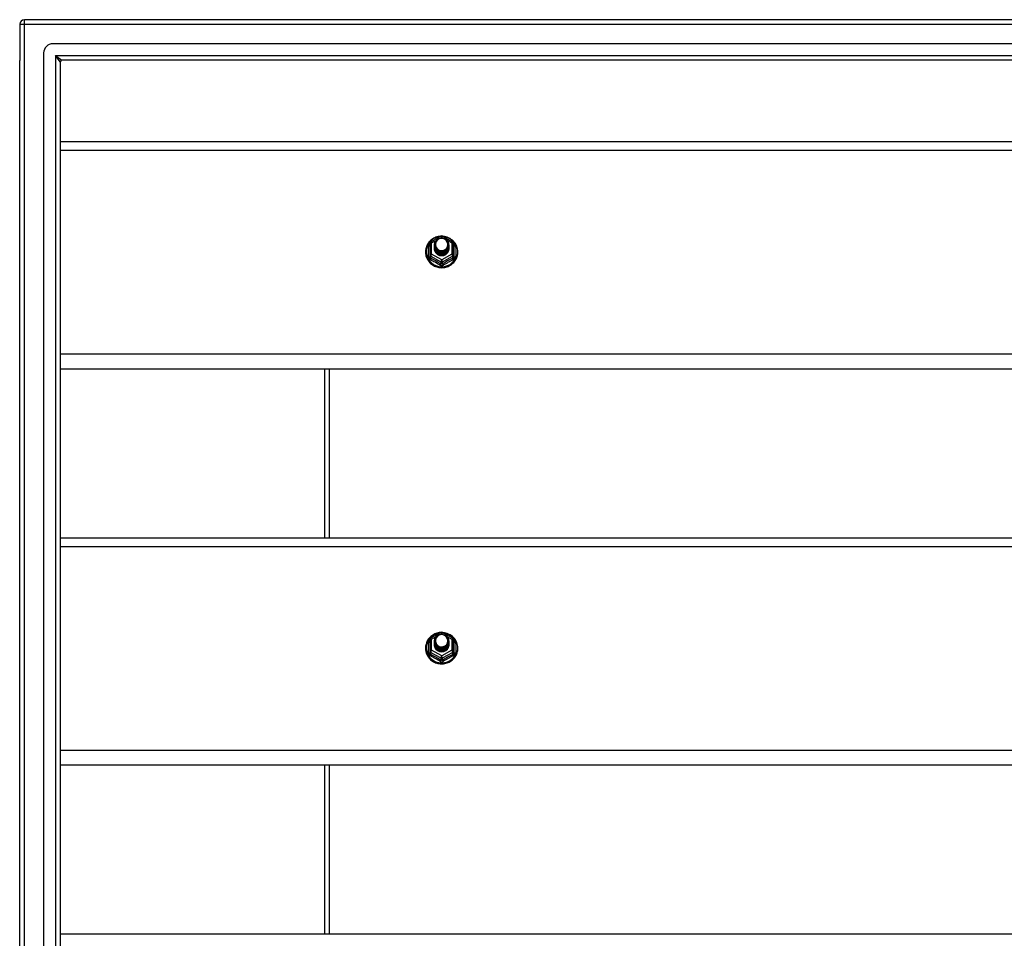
# Model space of a CAD drawing. Header units: inches. Extents: x 56.1 to 140.1, y 31.2 to 70.5.
# Tile 19 of 25: x 98.1 to 119.1, y 49.8 to 69.4. Entities that reach past the tile are written whole.
import ezdxf

# ---------------------------------------------------------------- set-up
doc = ezdxf.new("R2010")
doc.units = ezdxf.units.IN
doc.header["$MEASUREMENT"] = 0
doc.layers.add('Visible Edges(ANSI)', color=7, linetype='Continuous', lineweight=25)
doc.layers.add('Visible Tangent Edges(ANSI)', color=7, linetype='Continuous', lineweight=25)

msp = doc.modelspace()

# ---------------------------------------------------------------- linework, layer by layer
at = {"layer": 'Visible Edges(ANSI)'}
for p, q in [((139.964, 69.368), (98.162, 69.368)), ((98.063, 69.269), (98.063, 68.494)), ((139.354, 68.856), (98.771, 68.856)), ((98.063, 33.242), (98.063, 68.494)), ((98.575, 33.077), (98.575, 68.659)), ((98.929, 68.471), (98.929, 33.265)), ((139.166, 68.502), (98.96, 68.502)), ((98.929, 66.769), (138.563, 66.769)), ((106.829, 64.632), (107.044, 64.751)), ((107.082, 64.751), (107.297, 64.632)), ((106.809, 64.597), (106.809, 64.358)), ((106.909, 64.566), (106.909, 64.567)), ((106.909, 64.554), (106.909, 64.554)), ((106.909, 64.541), (106.909, 64.542)), ((106.909, 64.529), (106.909, 64.529)), ((106.909, 64.516), (106.909, 64.517)), ((106.909, 64.504), (106.909, 64.504)), ((106.909, 64.491), (106.909, 64.491)), ((107.216, 64.56), (107.216, 64.56)), ((107.216, 64.547), (107.216, 64.548)), ((107.216, 64.535), (107.216, 64.535)), ((107.216, 64.522), (107.216, 64.523)), ((107.216, 64.51), (107.216, 64.51)), ((107.216, 64.497), (107.216, 64.498)), ((107.317, 64.358), (107.317, 64.597)), ((106.809, 64.358), (106.809, 64.313)), ((107.045, 64.345), (107.043, 64.336)), ((107.317, 64.313), (107.317, 64.358)), ((138.563, 61.918), (98.929, 61.918)), ((104.563, 61.918), (104.563, 58.319)), ((98.929, 58.319), (138.563, 58.319)), ((106.829, 56.182), (107.044, 56.301)), ((107.082, 56.301), (107.297, 56.182)), ((106.809, 56.147), (106.809, 55.908)), ((106.909, 56.116), (106.909, 56.117)), ((106.909, 56.104), (106.909, 56.104)), ((106.909, 56.091), (106.909, 56.092)), ((106.909, 56.079), (106.909, 56.079)), ((107.216, 56.11), (107.216, 56.11)), ((107.216, 56.097), (107.216, 56.098)), ((107.216, 56.085), (107.216, 56.085)), ((107.216, 56.072), (107.216, 56.073)), ((107.317, 55.908), (107.317, 56.147)), ((106.809, 55.908), (106.809, 55.863)), ((106.909, 56.066), (106.909, 56.067)), ((106.909, 56.054), (106.909, 56.054)), ((106.909, 56.041), (106.909, 56.041)), ((107.045, 55.895), (107.043, 55.886)), ((107.216, 56.06), (107.216, 56.06)), ((107.216, 56.047), (107.216, 56.048)), ((107.317, 55.863), (107.317, 55.908)), ((138.563, 53.468), (98.929, 53.468)), ((104.563, 53.468), (104.563, 49.869)), ((98.929, 49.869), (138.563, 49.869))]:
    msp.add_line(p, q, dxfattribs=at)
at = {"layer": 'Visible Edges(ANSI)', "flags": 128}
for points in [[(107.037, 64.748), (107.012, 64.745), (106.988, 64.741), (106.963, 64.734), (106.94, 64.727), (106.917, 64.717), (106.895, 64.706), (106.873, 64.694), (106.853, 64.68), (106.834, 64.664), (106.816, 64.647), (106.799, 64.629), (106.783, 64.61), (106.769, 64.59), (106.757, 64.569), (106.746, 64.547), (106.737, 64.525), (106.73, 64.501), (106.724, 64.478), (106.72, 64.454), (106.718, 64.43), (106.718, 64.405), (106.719, 64.381), (106.723, 64.357), (106.728, 64.333), (106.735, 64.31), (106.743, 64.287), (106.754, 64.265), (106.766, 64.244), (106.779, 64.223), (106.794, 64.204), (106.811, 64.185), (106.828, 64.168), (106.847, 64.153), (106.867, 64.138), (106.889, 64.125), (106.911, 64.114), (106.933, 64.104), (106.957, 64.096), (106.981, 64.089), (107.005, 64.084), (107.03, 64.081), (107.055, 64.079), (107.08, 64.08), (107.105, 64.082), (107.129, 64.086), (107.154, 64.091), (107.177, 64.098), (107.201, 64.107), (107.223, 64.118), (107.245, 64.13), (107.265, 64.143), (107.285, 64.158), (107.304, 64.174), (107.321, 64.192), (107.337, 64.211), (107.351, 64.23), (107.364, 64.251), (107.376, 64.273), (107.385, 64.295), (107.393, 64.318), (107.4, 64.342), (107.404, 64.366), (107.407, 64.39), (107.408, 64.414)], [(106.93, 64.493), (106.914, 64.532), (106.909, 64.573), (106.917, 64.614), (106.937, 64.651), (106.967, 64.681), (107.005, 64.702), (107.047, 64.711), (107.091, 64.709), (107.132, 64.695), (107.168, 64.67), (107.195, 64.636), (107.212, 64.597), (107.216, 64.554), (107.208, 64.512), (107.188, 64.474), (107.158, 64.442), (107.121, 64.421), (107.078, 64.41), (107.035, 64.411), (106.993, 64.424), (106.958, 64.448), (106.93, 64.48), (106.914, 64.519), (106.909, 64.56)], [(106.949, 64.468), (106.972, 64.449), (106.998, 64.435), (107.026, 64.426), (107.056, 64.423), (107.086, 64.426), (107.115, 64.434), (107.142, 64.448), (107.165, 64.467), (107.184, 64.489), (107.197, 64.516), (107.205, 64.544), (107.207, 64.573), (107.202, 64.602), (107.192, 64.629), (107.175, 64.654), (107.154, 64.675), (107.129, 64.691), (107.101, 64.701), (107.071, 64.705), (107.041, 64.703), (107.012, 64.695), (106.986, 64.681), (106.964, 64.661), (106.947, 64.638)], [(107.408, 64.414), (107.406, 64.445), (107.402, 64.476), (107.394, 64.507), (107.384, 64.536), (107.371, 64.565), (107.355, 64.592), (107.336, 64.618), (107.316, 64.642), (107.293, 64.664), (107.268, 64.683), (107.241, 64.701), (107.212, 64.716), (107.183, 64.728), (107.152, 64.737), (107.121, 64.744), (107.089, 64.748)], [(106.909, 64.566), (106.909, 64.562), (106.91, 64.557), (106.91, 64.553), (106.91, 64.548), (106.911, 64.544), (106.912, 64.54), (106.913, 64.535), (106.914, 64.531), (106.915, 64.526), (106.916, 64.522), (106.918, 64.518), (106.919, 64.514), (106.921, 64.51), (106.923, 64.506), (106.925, 64.501), (106.927, 64.497), (106.93, 64.494), (106.932, 64.49), (106.934, 64.486), (106.937, 64.482), (106.94, 64.479), (106.943, 64.475), (106.946, 64.472), (106.949, 64.468)], [(106.909, 64.554), (106.911, 64.535), (106.914, 64.516), (106.921, 64.498), (106.93, 64.481), (106.941, 64.465), (106.954, 64.45), (106.969, 64.438), (106.986, 64.427), (107.004, 64.419), (107.023, 64.413), (107.043, 64.409), (107.063, 64.408), (107.083, 64.41), (107.103, 64.414), (107.122, 64.42), (107.14, 64.429), (107.156, 64.44), (107.171, 64.453), (107.185, 64.468), (107.196, 64.485), (107.205, 64.502), (107.211, 64.521), (107.215, 64.54), (107.216, 64.56)], [(107.216, 64.554), (107.216, 64.534), (107.212, 64.514), (107.206, 64.494), (107.198, 64.476), (107.187, 64.459), (107.174, 64.443), (107.158, 64.43), (107.141, 64.418), (107.123, 64.409), (107.103, 64.402), (107.083, 64.398), (107.063, 64.396), (107.042, 64.397), (107.022, 64.401), (107.003, 64.407), (106.984, 64.416), (106.967, 64.427), (106.952, 64.44), (106.939, 64.455), (106.928, 64.472), (106.919, 64.49), (106.913, 64.509), (106.91, 64.528), (106.909, 64.548)], [(106.909, 64.541), (106.911, 64.522), (106.914, 64.503), (106.921, 64.485), (106.93, 64.468), (106.941, 64.452), (106.954, 64.438), (106.969, 64.425), (106.986, 64.415), (107.004, 64.406), (107.023, 64.4), (107.043, 64.397), (107.063, 64.396), (107.083, 64.397), (107.103, 64.401), (107.122, 64.408), (107.14, 64.417), (107.156, 64.428), (107.171, 64.441), (107.185, 64.456), (107.196, 64.472), (107.205, 64.49), (107.211, 64.509), (107.215, 64.528), (107.216, 64.547)], [(107.216, 64.541), (107.216, 64.521), (107.212, 64.501), (107.206, 64.482), (107.198, 64.464), (107.187, 64.446), (107.174, 64.431), (107.158, 64.417), (107.141, 64.406), (107.123, 64.396), (107.103, 64.39), (107.083, 64.385), (107.063, 64.384), (107.042, 64.385), (107.022, 64.389), (107.003, 64.395), (106.984, 64.404), (106.967, 64.415), (106.952, 64.428), (106.939, 64.443), (106.928, 64.459), (106.919, 64.477), (106.913, 64.496), (106.91, 64.515), (106.909, 64.535)], [(106.909, 64.529), (106.911, 64.51), (106.914, 64.491), (106.921, 64.473), (106.93, 64.455), (106.941, 64.44), (106.954, 64.425), (106.969, 64.413), (106.986, 64.402), (107.004, 64.394), (107.023, 64.388), (107.043, 64.384), (107.063, 64.383), (107.083, 64.385), (107.103, 64.389), (107.122, 64.395), (107.14, 64.404), (107.156, 64.415), (107.171, 64.428), (107.185, 64.443), (107.196, 64.46), (107.205, 64.477), (107.211, 64.496), (107.215, 64.515), (107.216, 64.535)], [(107.216, 64.529), (107.216, 64.509), (107.212, 64.489), (107.206, 64.469), (107.198, 64.451), (107.187, 64.434), (107.174, 64.418), (107.158, 64.405), (107.141, 64.393), (107.123, 64.384), (107.103, 64.377), (107.083, 64.373), (107.063, 64.371), (107.042, 64.372), (107.022, 64.376), (107.003, 64.382), (106.984, 64.391), (106.967, 64.402), (106.952, 64.415), (106.939, 64.43), (106.928, 64.447), (106.919, 64.465), (106.913, 64.484), (106.91, 64.503), (106.909, 64.523)], [(106.909, 64.516), (106.911, 64.497), (106.914, 64.478), (106.921, 64.46), (106.93, 64.443), (106.941, 64.427), (106.954, 64.413), (106.969, 64.4), (106.986, 64.39), (107.004, 64.381), (107.023, 64.375), (107.043, 64.372), (107.063, 64.371), (107.083, 64.372), (107.103, 64.376), (107.122, 64.383), (107.14, 64.392), (107.156, 64.403), (107.171, 64.416), (107.185, 64.431), (107.196, 64.447), (107.205, 64.465), (107.211, 64.483), (107.215, 64.503), (107.216, 64.522)], [(107.216, 64.516), (107.216, 64.496), (107.212, 64.476), (107.206, 64.457), (107.198, 64.438), (107.187, 64.421), (107.174, 64.406), (107.158, 64.392), (107.141, 64.381), (107.123, 64.371), (107.103, 64.364), (107.083, 64.36), (107.063, 64.359), (107.042, 64.36), (107.022, 64.363), (107.003, 64.37), (106.984, 64.379), (106.967, 64.39), (106.952, 64.403), (106.939, 64.418), (106.928, 64.434), (106.919, 64.452), (106.913, 64.471), (106.91, 64.49), (106.909, 64.51)], [(106.909, 64.504), (106.911, 64.484), (106.914, 64.466), (106.921, 64.448), (106.93, 64.43), (106.941, 64.415), (106.954, 64.4), (106.969, 64.388), (106.986, 64.377), (107.004, 64.369), (107.023, 64.363), (107.043, 64.359), (107.063, 64.358), (107.083, 64.36), (107.103, 64.364), (107.122, 64.37), (107.14, 64.379), (107.156, 64.39), (107.171, 64.403), (107.185, 64.418), (107.196, 64.435), (107.205, 64.452), (107.211, 64.471), (107.215, 64.49), (107.216, 64.51)], [(107.216, 64.504), (107.216, 64.484), (107.212, 64.464), (107.206, 64.444), (107.198, 64.426), (107.187, 64.409), (107.174, 64.393), (107.158, 64.38), (107.141, 64.368), (107.123, 64.359), (107.103, 64.352), (107.083, 64.348), (107.063, 64.346), (107.042, 64.347), (107.022, 64.351), (107.003, 64.357), (106.984, 64.366), (106.967, 64.377), (106.952, 64.39), (106.939, 64.405), (106.928, 64.422), (106.919, 64.44), (106.913, 64.458), (106.91, 64.478), (106.909, 64.498)], [(106.909, 64.491), (106.911, 64.472), (106.914, 64.453), (106.921, 64.435), (106.93, 64.418), (106.941, 64.402), (106.954, 64.388), (106.969, 64.375), (106.986, 64.365), (107.004, 64.356), (107.023, 64.35), (107.043, 64.347), (107.063, 64.346), (107.083, 64.347), (107.103, 64.351), (107.122, 64.358), (107.14, 64.367), (107.156, 64.378), (107.171, 64.391), (107.185, 64.406), (107.196, 64.422), (107.205, 64.44), (107.211, 64.458), (107.215, 64.478), (107.216, 64.497)], [(106.947, 64.507), (106.947, 64.507), (106.946, 64.506), (106.945, 64.506), (106.944, 64.505), (106.944, 64.504), (106.943, 64.504), (106.942, 64.503), (106.942, 64.503), (106.941, 64.502), (106.94, 64.501), (106.939, 64.501), (106.939, 64.5), (106.938, 64.5), (106.937, 64.499), (106.937, 64.498), (106.936, 64.498), (106.935, 64.497), (106.934, 64.497), (106.934, 64.496), (106.933, 64.495), (106.932, 64.495), (106.932, 64.494), (106.931, 64.494), (106.93, 64.493)], [(106.947, 64.638), (106.946, 64.635), (106.944, 64.633), (106.943, 64.63), (106.942, 64.627), (106.941, 64.625), (106.94, 64.622), (106.939, 64.619), (106.938, 64.617), (106.938, 64.614), (106.937, 64.611), (106.936, 64.609), (106.936, 64.606), (106.935, 64.603), (106.934, 64.6), (106.934, 64.598), (106.934, 64.595), (106.933, 64.592), (106.933, 64.589), (106.933, 64.586), (106.933, 64.584), (106.933, 64.581), (106.933, 64.578), (106.933, 64.575), (106.933, 64.572)], [(106.933, 64.572), (106.933, 64.57), (106.933, 64.567), (106.933, 64.564), (106.933, 64.561), (106.933, 64.558), (106.933, 64.556), (106.933, 64.553), (106.934, 64.55), (106.934, 64.547), (106.935, 64.545), (106.935, 64.542), (106.936, 64.539), (106.936, 64.536), (106.937, 64.534), (106.938, 64.531), (106.939, 64.528), (106.939, 64.525), (106.94, 64.523), (106.941, 64.52), (106.942, 64.518), (106.944, 64.515), (106.945, 64.512), (106.946, 64.51), (106.947, 64.507)], [(107.043, 64.336), (107.035, 64.338), (107.027, 64.339), (107.019, 64.341), (107.011, 64.344), (107.004, 64.347), (106.996, 64.35), (106.989, 64.354), (106.982, 64.358), (106.975, 64.362), (106.969, 64.367), (106.962, 64.372), (106.956, 64.378), (106.951, 64.383), (106.945, 64.389), (106.94, 64.396), (106.936, 64.402), (106.931, 64.409), (106.927, 64.416), (106.924, 64.423), (106.921, 64.43), (106.918, 64.438), (106.916, 64.445), (106.914, 64.453), (106.913, 64.461)], [(107.037, 56.298), (107.012, 56.295), (106.988, 56.291), (106.963, 56.284), (106.94, 56.277), (106.917, 56.267), (106.895, 56.256), (106.873, 56.244), (106.853, 56.23), (106.834, 56.214), (106.816, 56.197), (106.799, 56.179), (106.783, 56.16), (106.769, 56.14), (106.757, 56.119), (106.746, 56.097), (106.737, 56.075), (106.73, 56.051), (106.724, 56.028), (106.72, 56.004), (106.718, 55.98), (106.718, 55.955), (106.719, 55.931), (106.723, 55.907), (106.728, 55.883), (106.735, 55.86), (106.743, 55.837), (106.754, 55.815), (106.766, 55.794), (106.779, 55.773), (106.794, 55.754), (106.811, 55.735), (106.828, 55.718), (106.847, 55.703), (106.867, 55.688), (106.889, 55.675), (106.911, 55.664), (106.933, 55.654), (106.957, 55.646), (106.981, 55.639), (107.005, 55.634), (107.03, 55.631), (107.055, 55.629), (107.08, 55.63), (107.105, 55.632), (107.129, 55.636), (107.154, 55.641), (107.177, 55.648), (107.201, 55.657), (107.223, 55.668), (107.245, 55.68), (107.265, 55.693), (107.285, 55.708), (107.304, 55.724), (107.321, 55.742), (107.337, 55.761), (107.351, 55.78), (107.364, 55.801), (107.376, 55.823), (107.385, 55.845), (107.393, 55.868), (107.4, 55.892), (107.404, 55.916), (107.407, 55.94), (107.408, 55.964)], [(107.408, 55.964), (107.406, 55.995), (107.402, 56.026), (107.394, 56.057), (107.384, 56.086), (107.371, 56.115), (107.355, 56.142), (107.336, 56.168), (107.316, 56.192), (107.293, 56.214), (107.268, 56.233), (107.241, 56.251), (107.212, 56.266), (107.183, 56.278), (107.152, 56.287), (107.121, 56.294), (107.089, 56.298)], [(106.93, 56.043), (106.914, 56.082), (106.909, 56.123), (106.917, 56.164), (106.937, 56.201), (106.967, 56.231), (107.005, 56.252), (107.047, 56.261), (107.091, 56.259), (107.132, 56.245), (107.168, 56.22), (107.195, 56.186), (107.212, 56.147), (107.216, 56.104), (107.208, 56.062), (107.188, 56.024), (107.158, 55.992), (107.121, 55.971), (107.078, 55.96), (107.035, 55.961), (106.993, 55.974), (106.958, 55.998), (106.93, 56.03), (106.914, 56.069), (106.909, 56.11)], [(106.909, 56.116), (106.909, 56.112), (106.91, 56.107), (106.91, 56.103), (106.91, 56.098), (106.911, 56.094), (106.912, 56.09), (106.913, 56.085), (106.914, 56.081), (106.915, 56.076), (106.916, 56.072), (106.918, 56.068), (106.919, 56.064), (106.921, 56.06), (106.923, 56.056), (106.925, 56.051), (106.927, 56.047), (106.93, 56.044), (106.932, 56.04), (106.934, 56.036), (106.937, 56.032), (106.94, 56.029), (106.943, 56.025), (106.946, 56.022), (106.949, 56.018)], [(106.909, 56.104), (106.911, 56.085), (106.914, 56.066), (106.921, 56.048), (106.93, 56.031), (106.941, 56.015), (106.954, 56), (106.969, 55.988), (106.986, 55.977), (107.004, 55.969), (107.023, 55.963), (107.043, 55.959), (107.063, 55.958), (107.083, 55.96), (107.103, 55.964), (107.122, 55.97), (107.14, 55.979), (107.156, 55.99), (107.171, 56.003), (107.185, 56.018), (107.196, 56.035), (107.205, 56.052), (107.211, 56.071), (107.215, 56.09), (107.216, 56.11)], [(107.216, 56.104), (107.216, 56.084), (107.212, 56.064), (107.206, 56.044), (107.198, 56.026), (107.187, 56.009), (107.174, 55.993), (107.158, 55.98), (107.141, 55.968), (107.123, 55.959), (107.103, 55.952), (107.083, 55.948), (107.063, 55.946), (107.042, 55.947), (107.022, 55.951), (107.003, 55.957), (106.984, 55.966), (106.967, 55.977), (106.952, 55.99), (106.939, 56.005), (106.928, 56.022), (106.919, 56.04), (106.913, 56.059), (106.91, 56.078), (106.909, 56.098)], [(106.909, 56.091), (106.911, 56.072), (106.914, 56.053), (106.921, 56.035), (106.93, 56.018), (106.941, 56.002), (106.954, 55.988), (106.969, 55.975), (106.986, 55.965), (107.004, 55.956), (107.023, 55.95), (107.043, 55.947), (107.063, 55.946), (107.083, 55.947), (107.103, 55.951), (107.122, 55.958), (107.14, 55.967), (107.156, 55.978), (107.171, 55.991), (107.185, 56.006), (107.196, 56.022), (107.205, 56.04), (107.211, 56.059), (107.215, 56.078), (107.216, 56.097)], [(107.216, 56.091), (107.216, 56.071), (107.212, 56.051), (107.206, 56.032), (107.198, 56.014), (107.187, 55.996), (107.174, 55.981), (107.158, 55.967), (107.141, 55.956), (107.123, 55.946), (107.103, 55.94), (107.083, 55.935), (107.063, 55.934), (107.042, 55.935), (107.022, 55.939), (107.003, 55.945), (106.984, 55.954), (106.967, 55.965), (106.952, 55.978), (106.939, 55.993), (106.928, 56.009), (106.919, 56.027), (106.913, 56.046), (106.91, 56.065), (106.909, 56.085)], [(106.909, 56.079), (106.911, 56.06), (106.914, 56.041), (106.921, 56.023), (106.93, 56.005), (106.941, 55.99), (106.954, 55.975), (106.969, 55.963), (106.986, 55.952), (107.004, 55.944), (107.023, 55.938), (107.043, 55.934), (107.063, 55.933), (107.083, 55.935), (107.103, 55.939), (107.122, 55.945), (107.14, 55.954), (107.156, 55.965), (107.171, 55.978), (107.185, 55.993), (107.196, 56.01), (107.205, 56.027), (107.211, 56.046), (107.215, 56.065), (107.216, 56.085)], [(107.216, 56.079), (107.216, 56.059), (107.212, 56.039), (107.206, 56.019), (107.198, 56.001), (107.187, 55.984), (107.174, 55.968), (107.158, 55.955), (107.141, 55.943), (107.123, 55.934), (107.103, 55.927), (107.083, 55.923), (107.063, 55.921), (107.042, 55.922), (107.022, 55.926), (107.003, 55.932), (106.984, 55.941), (106.967, 55.952), (106.952, 55.965), (106.939, 55.98), (106.928, 55.997), (106.919, 56.015), (106.913, 56.034), (106.91, 56.053), (106.909, 56.073)], [(106.909, 56.066), (106.911, 56.047), (106.914, 56.028), (106.921, 56.01), (106.93, 55.993), (106.941, 55.977), (106.954, 55.963), (106.969, 55.95), (106.986, 55.94), (107.004, 55.931), (107.023, 55.925), (107.043, 55.922), (107.063, 55.921), (107.083, 55.922), (107.103, 55.926), (107.122, 55.933), (107.14, 55.942), (107.156, 55.953), (107.171, 55.966), (107.185, 55.981), (107.196, 55.997), (107.205, 56.015), (107.211, 56.033), (107.215, 56.053), (107.216, 56.072)], [(106.947, 56.188), (106.946, 56.185), (106.944, 56.183), (106.943, 56.18), (106.942, 56.177), (106.941, 56.175), (106.94, 56.172), (106.939, 56.169), (106.938, 56.167), (106.938, 56.164), (106.937, 56.161), (106.936, 56.159), (106.936, 56.156), (106.935, 56.153), (106.934, 56.15), (106.934, 56.148), (106.934, 56.145), (106.933, 56.142), (106.933, 56.139), (106.933, 56.136), (106.933, 56.134), (106.933, 56.131), (106.933, 56.128), (106.933, 56.125), (106.933, 56.122)], [(106.933, 56.122), (106.933, 56.12), (106.933, 56.117), (106.933, 56.114), (106.933, 56.111), (106.933, 56.108), (106.933, 56.106), (106.933, 56.103), (106.934, 56.1), (106.934, 56.097), (106.935, 56.095), (106.935, 56.092), (106.936, 56.089), (106.936, 56.086), (106.937, 56.084), (106.938, 56.081), (106.939, 56.078), (106.939, 56.075), (106.94, 56.073), (106.941, 56.07), (106.942, 56.068), (106.944, 56.065), (106.945, 56.062), (106.946, 56.06), (106.947, 56.057)], [(106.949, 56.018), (106.972, 55.999), (106.998, 55.985), (107.026, 55.976), (107.056, 55.973), (107.086, 55.976), (107.115, 55.984), (107.142, 55.998), (107.165, 56.017), (107.184, 56.039), (107.197, 56.066), (107.205, 56.094), (107.207, 56.123), (107.202, 56.152), (107.192, 56.179), (107.175, 56.204), (107.154, 56.225), (107.129, 56.241), (107.101, 56.251), (107.071, 56.255), (107.041, 56.253), (107.012, 56.245), (106.986, 56.231), (106.964, 56.211), (106.947, 56.188)], [(107.216, 56.066), (107.216, 56.046), (107.212, 56.026), (107.206, 56.007), (107.198, 55.988), (107.187, 55.971), (107.174, 55.956), (107.158, 55.942), (107.141, 55.931), (107.123, 55.921), (107.103, 55.914), (107.083, 55.91), (107.063, 55.909), (107.042, 55.91), (107.022, 55.913), (107.003, 55.92), (106.984, 55.929), (106.967, 55.94), (106.952, 55.953), (106.939, 55.968), (106.928, 55.984), (106.919, 56.002), (106.913, 56.021), (106.91, 56.04), (106.909, 56.06)], [(106.909, 56.054), (106.911, 56.034), (106.914, 56.016), (106.921, 55.998), (106.93, 55.98), (106.941, 55.965), (106.954, 55.95), (106.969, 55.938), (106.986, 55.927), (107.004, 55.919), (107.023, 55.913), (107.043, 55.909), (107.063, 55.908), (107.083, 55.91), (107.103, 55.914), (107.122, 55.92), (107.14, 55.929), (107.156, 55.94), (107.171, 55.953), (107.185, 55.968), (107.196, 55.985), (107.205, 56.002), (107.211, 56.021), (107.215, 56.04), (107.216, 56.06)], [(107.216, 56.054), (107.216, 56.034), (107.212, 56.014), (107.206, 55.994), (107.198, 55.976), (107.187, 55.959), (107.174, 55.943), (107.158, 55.93), (107.141, 55.918), (107.123, 55.909), (107.103, 55.902), (107.083, 55.898), (107.063, 55.896), (107.042, 55.897), (107.022, 55.901), (107.003, 55.907), (106.984, 55.916), (106.967, 55.927), (106.952, 55.94), (106.939, 55.955), (106.928, 55.972), (106.919, 55.99), (106.913, 56.008), (106.91, 56.028), (106.909, 56.048)], [(106.909, 56.041), (106.911, 56.022), (106.914, 56.003), (106.921, 55.985), (106.93, 55.968), (106.941, 55.952), (106.954, 55.938), (106.969, 55.925), (106.986, 55.915), (107.004, 55.906), (107.023, 55.9), (107.043, 55.897), (107.063, 55.896), (107.083, 55.897), (107.103, 55.901), (107.122, 55.908), (107.14, 55.917), (107.156, 55.928), (107.171, 55.941), (107.185, 55.956), (107.196, 55.972), (107.205, 55.99), (107.211, 56.008), (107.215, 56.028), (107.216, 56.047)], [(107.043, 55.886), (107.035, 55.888), (107.027, 55.889), (107.019, 55.891), (107.011, 55.894), (107.004, 55.897), (106.996, 55.9), (106.989, 55.904), (106.982, 55.908), (106.975, 55.912), (106.969, 55.917), (106.962, 55.922), (106.956, 55.928), (106.951, 55.933), (106.945, 55.939), (106.94, 55.946), (106.936, 55.952), (106.931, 55.959), (106.927, 55.966), (106.924, 55.973), (106.921, 55.98), (106.918, 55.988), (106.916, 55.995), (106.914, 56.003), (106.913, 56.011)], [(106.947, 56.057), (106.947, 56.057), (106.946, 56.056), (106.945, 56.056), (106.944, 56.055), (106.944, 56.054), (106.943, 56.054), (106.942, 56.053), (106.942, 56.053), (106.941, 56.052), (106.94, 56.051), (106.939, 56.051), (106.939, 56.05), (106.938, 56.05), (106.937, 56.049), (106.937, 56.048), (106.936, 56.048), (106.935, 56.047), (106.934, 56.047), (106.934, 56.046), (106.933, 56.045), (106.932, 56.045), (106.932, 56.044), (106.931, 56.044), (106.93, 56.043)]]:
    msp.add_lwpolyline(points, dxfattribs=at)
at = {"layer": 'Visible Edges(ANSI)'}
for centre, radius, start, end in [((98.162, 69.269), 0.099, 90, 180), ((98.771, 68.659), 0.197, 90, 180), ((98.96, 68.471), 0.031, 90, 180), ((107.063, 64.717), 0.0394, 60.8255, 119.1745), ((106.848, 64.597), 0.0394, 119.1745, 180), ((107.277, 64.597), 0.0394, 0, 60.8255), ((107.063, 56.267), 0.0394, 60.8255, 119.1745), ((106.848, 56.147), 0.0394, 119.1745, 180), ((107.277, 56.147), 0.0394, 0, 60.8255)]:
    msp.add_arc(centre, radius, start, end, dxfattribs=at)
for centre, major_axis, start_param, end_param in [((107.063, 64.573), (0.134, 0), 3.671471, 8.899926), ((107.063, 64.488), (-0.158, 0), 6.032414, 9.675269), ((107.063, 64.568), (0.154, 0), 3.669461, 3.875388), ((107.063, 56.038), (-0.158, 0), 6.032414, 9.675269), ((107.063, 56.123), (0.134, 0), 3.671471, 8.899926), ((107.063, 56.118), (0.154, 0), 3.669461, 3.875388)]:
    msp.add_ellipse(centre, major_axis=major_axis, ratio=0.966998, start_param=start_param, end_param=end_param, dxfattribs=at)
at = {"layer": 'Visible Tangent Edges(ANSI)'}
for p, q in [((98.162, 69.269), (98.162, 69.368)), ((98.063, 69.269), (98.162, 69.269)), ((98.162, 69.269), (139.964, 69.269)), ((98.162, 32.467), (98.162, 69.269)), ((98.83, 68.601), (98.96, 68.502)), ((98.929, 68.471), (98.83, 68.601)), ((98.83, 68.601), (139.296, 68.601)), ((98.83, 68.601), (98.83, 33.135)), ((98.929, 66.583), (138.563, 66.583)), ((107.031, 64.709), (107.063, 64.727)), ((107.063, 64.727), (107.097, 64.708)), ((106.785, 64.31), (106.785, 64.537)), ((106.848, 64.607), (106.946, 64.662)), ((106.848, 64.368), (106.848, 64.607)), ((107.173, 64.666), (107.277, 64.607)), ((107.277, 64.607), (107.277, 64.368)), ((107.341, 64.537), (107.341, 64.31)), ((106.829, 64.325), (107.043, 64.205)), ((106.829, 64.28), (106.829, 64.325)), ((107.063, 64.248), (106.848, 64.368)), ((107.277, 64.368), (107.063, 64.248)), ((107.082, 64.205), (107.297, 64.325)), ((107.297, 64.325), (107.297, 64.28)), ((107.043, 64.205), (107.043, 64.16)), ((107.082, 64.16), (107.082, 64.205)), ((138.563, 62.232), (98.929, 62.232)), ((104.662, 61.918), (104.662, 58.319)), ((98.929, 58.133), (138.563, 58.133)), ((106.785, 55.86), (106.785, 56.087)), ((106.848, 56.157), (106.946, 56.212)), ((106.848, 55.918), (106.848, 56.157)), ((107.031, 56.259), (107.063, 56.277)), ((107.063, 56.277), (107.097, 56.258)), ((107.173, 56.216), (107.277, 56.157)), ((107.277, 56.157), (107.277, 55.918)), ((107.341, 56.087), (107.341, 55.86)), ((106.829, 55.875), (107.043, 55.755)), ((106.829, 55.83), (106.829, 55.875)), ((107.063, 55.798), (106.848, 55.918)), ((107.277, 55.918), (107.063, 55.798)), ((107.082, 55.755), (107.297, 55.875)), ((107.297, 55.875), (107.297, 55.83)), ((107.043, 55.755), (107.043, 55.71)), ((107.082, 55.71), (107.082, 55.755)), ((138.563, 53.782), (98.929, 53.782)), ((104.662, 53.468), (104.662, 49.869))]:
    msp.add_line(p, q, dxfattribs=at)
at = {"layer": 'Visible Tangent Edges(ANSI)', "flags": 128}
for points in [[(106.809, 64.59), (106.807, 64.588), (106.805, 64.586), (106.803, 64.584), (106.802, 64.582), (106.8, 64.58), (106.799, 64.578), (106.797, 64.576), (106.796, 64.574), (106.794, 64.572), (106.793, 64.57), (106.792, 64.568), (106.791, 64.565), (106.79, 64.563), (106.789, 64.561), (106.788, 64.558), (106.787, 64.556), (106.787, 64.554), (106.786, 64.551), (106.786, 64.549), (106.785, 64.547), (106.785, 64.544), (106.785, 64.542), (106.785, 64.539), (106.785, 64.537)], [(107.341, 64.537), (107.341, 64.539), (107.341, 64.542), (107.341, 64.544), (107.34, 64.547), (107.34, 64.549), (107.339, 64.551), (107.339, 64.554), (107.338, 64.556), (107.337, 64.558), (107.337, 64.561), (107.336, 64.563), (107.335, 64.565), (107.334, 64.568), (107.332, 64.57), (107.331, 64.572), (107.33, 64.574), (107.328, 64.576), (107.327, 64.578), (107.325, 64.58), (107.324, 64.582), (107.322, 64.584), (107.32, 64.586), (107.319, 64.588), (107.317, 64.59)], [(106.785, 64.31), (106.785, 64.307), (106.785, 64.303), (106.785, 64.3), (106.786, 64.297), (106.786, 64.294), (106.787, 64.291), (106.788, 64.287), (106.789, 64.284), (106.79, 64.281), (106.792, 64.279), (106.793, 64.276), (106.795, 64.273), (106.796, 64.27), (106.798, 64.268), (106.8, 64.265), (106.802, 64.263), (106.804, 64.26), (106.807, 64.258), (106.809, 64.256), (106.811, 64.254), (106.814, 64.252), (106.817, 64.25), (106.819, 64.249), (106.822, 64.247)], [(106.829, 64.28), (106.827, 64.281), (106.826, 64.281), (106.824, 64.282), (106.823, 64.283), (106.822, 64.284), (106.82, 64.285), (106.819, 64.286), (106.818, 64.287), (106.817, 64.289), (106.816, 64.29), (106.815, 64.291), (106.814, 64.293), (106.813, 64.294), (106.813, 64.296), (106.812, 64.297), (106.811, 64.299), (106.811, 64.301), (106.81, 64.302), (106.81, 64.304), (106.809, 64.306), (106.809, 64.308), (106.809, 64.309), (106.809, 64.311), (106.809, 64.313)], [(107.317, 64.313), (107.317, 64.311), (107.317, 64.309), (107.316, 64.308), (107.316, 64.306), (107.316, 64.304), (107.315, 64.302), (107.315, 64.301), (107.314, 64.299), (107.314, 64.297), (107.313, 64.296), (107.312, 64.294), (107.311, 64.293), (107.311, 64.291), (107.31, 64.29), (107.309, 64.289), (107.307, 64.287), (107.306, 64.286), (107.305, 64.285), (107.304, 64.284), (107.303, 64.283), (107.301, 64.282), (107.3, 64.281), (107.298, 64.281), (107.297, 64.28)], [(107.304, 64.247), (107.306, 64.249), (107.309, 64.25), (107.312, 64.252), (107.314, 64.254), (107.317, 64.256), (107.319, 64.258), (107.321, 64.26), (107.323, 64.263), (107.325, 64.265), (107.327, 64.268), (107.329, 64.27), (107.331, 64.273), (107.333, 64.276), (107.334, 64.279), (107.335, 64.281), (107.336, 64.284), (107.338, 64.287), (107.338, 64.291), (107.339, 64.294), (107.34, 64.297), (107.34, 64.3), (107.341, 64.303), (107.341, 64.307), (107.341, 64.31)], [(107.025, 64.134), (107.028, 64.132), (107.031, 64.131), (107.034, 64.129), (107.037, 64.128), (107.04, 64.127), (107.043, 64.126), (107.047, 64.125), (107.05, 64.124), (107.053, 64.124), (107.056, 64.123), (107.06, 64.123), (107.063, 64.123), (107.066, 64.123), (107.069, 64.123), (107.073, 64.124), (107.076, 64.124), (107.079, 64.125), (107.082, 64.126), (107.085, 64.127), (107.088, 64.128), (107.091, 64.129), (107.094, 64.131), (107.097, 64.132), (107.1, 64.134)], [(107.082, 64.16), (107.081, 64.159), (107.079, 64.158), (107.078, 64.157), (107.076, 64.157), (107.075, 64.156), (107.073, 64.156), (107.071, 64.155), (107.07, 64.155), (107.068, 64.154), (107.066, 64.154), (107.065, 64.154), (107.063, 64.154), (107.061, 64.154), (107.059, 64.154), (107.058, 64.154), (107.056, 64.155), (107.054, 64.155), (107.053, 64.156), (107.051, 64.156), (107.049, 64.157), (107.048, 64.157), (107.046, 64.158), (107.045, 64.159), (107.043, 64.16)], [(106.809, 56.14), (106.807, 56.138), (106.805, 56.136), (106.803, 56.134), (106.802, 56.132), (106.8, 56.13), (106.799, 56.128), (106.797, 56.126), (106.796, 56.124), (106.794, 56.122), (106.793, 56.12), (106.792, 56.118), (106.791, 56.115), (106.79, 56.113), (106.789, 56.111), (106.788, 56.108), (106.787, 56.106), (106.787, 56.104), (106.786, 56.101), (106.786, 56.099), (106.785, 56.097), (106.785, 56.094), (106.785, 56.092), (106.785, 56.089), (106.785, 56.087)], [(107.341, 56.087), (107.341, 56.089), (107.341, 56.092), (107.341, 56.094), (107.34, 56.097), (107.34, 56.099), (107.339, 56.101), (107.339, 56.104), (107.338, 56.106), (107.337, 56.108), (107.337, 56.111), (107.336, 56.113), (107.335, 56.115), (107.334, 56.118), (107.332, 56.12), (107.331, 56.122), (107.33, 56.124), (107.328, 56.126), (107.327, 56.128), (107.325, 56.13), (107.324, 56.132), (107.322, 56.134), (107.32, 56.136), (107.319, 56.138), (107.317, 56.14)], [(106.829, 55.83), (106.827, 55.831), (106.826, 55.831), (106.824, 55.832), (106.823, 55.833), (106.822, 55.834), (106.82, 55.835), (106.819, 55.836), (106.818, 55.837), (106.817, 55.839), (106.816, 55.84), (106.815, 55.841), (106.814, 55.843), (106.813, 55.844), (106.813, 55.846), (106.812, 55.847), (106.811, 55.849), (106.811, 55.851), (106.81, 55.852), (106.81, 55.854), (106.809, 55.856), (106.809, 55.858), (106.809, 55.859), (106.809, 55.861), (106.809, 55.863)], [(107.317, 55.863), (107.317, 55.861), (107.317, 55.859), (107.316, 55.858), (107.316, 55.856), (107.316, 55.854), (107.315, 55.852), (107.315, 55.851), (107.314, 55.849), (107.314, 55.847), (107.313, 55.846), (107.312, 55.844), (107.311, 55.843), (107.311, 55.841), (107.31, 55.84), (107.309, 55.839), (107.307, 55.837), (107.306, 55.836), (107.305, 55.835), (107.304, 55.834), (107.303, 55.833), (107.301, 55.832), (107.3, 55.831), (107.298, 55.831), (107.297, 55.83)], [(106.785, 55.86), (106.785, 55.857), (106.785, 55.853), (106.785, 55.85), (106.786, 55.847), (106.786, 55.844), (106.787, 55.841), (106.788, 55.837), (106.789, 55.834), (106.79, 55.831), (106.792, 55.829), (106.793, 55.826), (106.795, 55.823), (106.796, 55.82), (106.798, 55.818), (106.8, 55.815), (106.802, 55.813), (106.804, 55.81), (106.807, 55.808), (106.809, 55.806), (106.811, 55.804), (106.814, 55.802), (106.817, 55.8), (106.819, 55.799), (106.822, 55.797)], [(107.025, 55.684), (107.028, 55.682), (107.031, 55.681), (107.034, 55.679), (107.037, 55.678), (107.04, 55.677), (107.043, 55.676), (107.047, 55.675), (107.05, 55.674), (107.053, 55.674), (107.056, 55.673), (107.06, 55.673), (107.063, 55.673), (107.066, 55.673), (107.069, 55.673), (107.073, 55.674), (107.076, 55.674), (107.079, 55.675), (107.082, 55.676), (107.085, 55.677), (107.088, 55.678), (107.091, 55.679), (107.094, 55.681), (107.097, 55.682), (107.1, 55.684)], [(107.082, 55.71), (107.081, 55.709), (107.079, 55.708), (107.078, 55.707), (107.076, 55.707), (107.075, 55.706), (107.073, 55.706), (107.071, 55.705), (107.07, 55.705), (107.068, 55.704), (107.066, 55.704), (107.065, 55.704), (107.063, 55.704), (107.061, 55.704), (107.059, 55.704), (107.058, 55.704), (107.056, 55.705), (107.054, 55.705), (107.053, 55.706), (107.051, 55.706), (107.049, 55.707), (107.048, 55.707), (107.046, 55.708), (107.045, 55.709), (107.043, 55.71)], [(107.304, 55.797), (107.306, 55.799), (107.309, 55.8), (107.312, 55.802), (107.314, 55.804), (107.317, 55.806), (107.319, 55.808), (107.321, 55.81), (107.323, 55.813), (107.325, 55.815), (107.327, 55.818), (107.329, 55.82), (107.331, 55.823), (107.333, 55.826), (107.334, 55.829), (107.335, 55.831), (107.336, 55.834), (107.338, 55.837), (107.338, 55.841), (107.339, 55.844), (107.34, 55.847), (107.34, 55.85), (107.341, 55.853), (107.341, 55.857), (107.341, 55.86)]]:
    msp.add_lwpolyline(points, dxfattribs=at)
at = {"layer": 'Visible Tangent Edges(ANSI)'}
for centre, major_axis, ratio, start_param, end_param in [((107.063, 64.42), (0.331, 0), 0.966998, 1.708073, 7.716705), ((107.063, 64.717), (-0.0192, 0.0344), 0.127392, 4.936728, 6.283185), ((107.063, 64.717), (0.0192, 0.0344), 0.127392, 0, 1.346458), ((106.769, 64.552), (0.0394, 0), 0.420933, 5.107073, 6.283185), ((106.848, 64.597), (-0.0394, 0), 0.254784, 4.712389, 6.283185), ((106.848, 64.597), (-0.0192, 0.0344), 0.127392, 4.936728, 6.283185), ((107.277, 64.597), (0.0192, 0.0344), 0.127392, 0, 1.346458), ((107.277, 64.597), (0.0394, 0), 0.254784, 0, 1.570796), ((107.356, 64.552), (-0.0394, 0), 0.420933, 0, 1.176113), ((106.769, 64.313), (0.0394, 0), 0.080687, 5.107073, 6.283185), ((106.848, 64.358), (-0.0394, 0), 0.254784, 4.712389, 6.283185), ((106.848, 64.358), (-0.0394, 0), 0.966998, 0, 1.047198), ((106.809, 64.247), (0.0178, 0.0351), 0.295528, 4.874003, 6.050115), ((106.848, 64.358), (-0.0192, -0.0344), 0.127392, 4.48805, 6.058847), ((106.936, 64.043), (-0.605, 0.361), 0.220649, 4.666525, 5.020223), ((107.19, 64.043), (-0.605, -0.361), 0.220649, 4.404555, 4.758253), ((107.277, 64.358), (0.0394, 0), 0.254784, 0, 1.570796), ((107.277, 64.358), (0.0192, -0.0344), 0.127392, 0.224339, 1.795135), ((107.317, 64.247), (-0.0178, 0.0351), 0.295528, 0.23307, 1.409183), ((107.277, 64.358), (0.0394, 0), 0.966998, 5.235988, 6.283185), ((107.356, 64.313), (-0.0394, 0), 0.080687, 0, 1.176113), ((106.924, 64.023), (0.573, -0.342), 0.220649, 1.524932, 1.878631), ((107.023, 64.127), (0.0205, 0.0336), 0.044718, 0.222707, 1.398819), ((107.063, 64.238), (-0.0192, -0.0344), 0.127392, 4.48805, 6.058847), ((107.063, 64.238), (0.0394, 0), 0.966998, 4.18879, 5.235988), ((107.063, 64.238), (0.0192, -0.0344), 0.127392, 0.224339, 1.795135), ((107.102, 64.127), (-0.0205, 0.0336), 0.044718, 4.884366, 6.060479), ((107.202, 64.023), (0.573, 0.342), 0.220649, 1.262962, 1.61666), ((107.063, 55.97), (0.331, 0), 0.966998, 1.708073, 7.716705), ((107.063, 56.267), (-0.0192, 0.0344), 0.127392, 4.936728, 6.283185), ((107.063, 56.267), (0.0192, 0.0344), 0.127392, 0, 1.346458), ((106.769, 56.102), (0.0394, 0), 0.420933, 5.107073, 6.283185), ((106.848, 56.147), (-0.0394, 0), 0.254784, 4.712389, 6.283185), ((106.848, 56.147), (-0.0192, 0.0344), 0.127392, 4.936728, 6.283185), ((107.277, 56.147), (0.0192, 0.0344), 0.127392, 0, 1.346458), ((107.277, 56.147), (0.0394, 0), 0.254784, 0, 1.570796), ((107.356, 56.102), (-0.0394, 0), 0.420933, 0, 1.176113), ((106.769, 55.863), (0.0394, 0), 0.080687, 5.107073, 6.283185), ((106.848, 55.908), (-0.0394, 0), 0.254784, 4.712389, 6.283185), ((106.848, 55.908), (-0.0394, 0), 0.966998, 0, 1.047198), ((106.848, 55.908), (-0.0192, -0.0344), 0.127392, 4.48805, 6.058847), ((107.277, 55.908), (0.0394, 0), 0.254784, 0, 1.570796), ((107.277, 55.908), (0.0192, -0.0344), 0.127392, 0.224339, 1.795135), ((107.277, 55.908), (0.0394, 0), 0.966998, 5.235988, 6.283185), ((107.356, 55.863), (-0.0394, 0), 0.080687, 0, 1.176113), ((106.809, 55.797), (0.0178, 0.0351), 0.295528, 4.874003, 6.050115), ((106.924, 55.573), (0.573, -0.342), 0.220649, 1.524932, 1.878631), ((106.936, 55.593), (-0.605, 0.361), 0.220649, 4.666525, 5.020223), ((107.023, 55.677), (0.0205, 0.0336), 0.044718, 0.222707, 1.398819), ((107.063, 55.788), (-0.0192, -0.0344), 0.127392, 4.48805, 6.058847), ((107.063, 55.788), (0.0394, 0), 0.966998, 4.18879, 5.235988), ((107.063, 55.788), (0.0192, -0.0344), 0.127392, 0.224339, 1.795135), ((107.19, 55.593), (-0.605, -0.361), 0.220649, 4.404555, 4.758253), ((107.102, 55.677), (-0.0205, 0.0336), 0.044718, 4.884366, 6.060479), ((107.202, 55.573), (0.573, 0.342), 0.220649, 1.262962, 1.61666), ((107.317, 55.797), (-0.0178, 0.0351), 0.295528, 0.23307, 1.409183)]:
    msp.add_ellipse(centre, major_axis=major_axis, ratio=ratio, start_param=start_param, end_param=end_param, dxfattribs=at)

doc.saveas('drawing.dxf')
